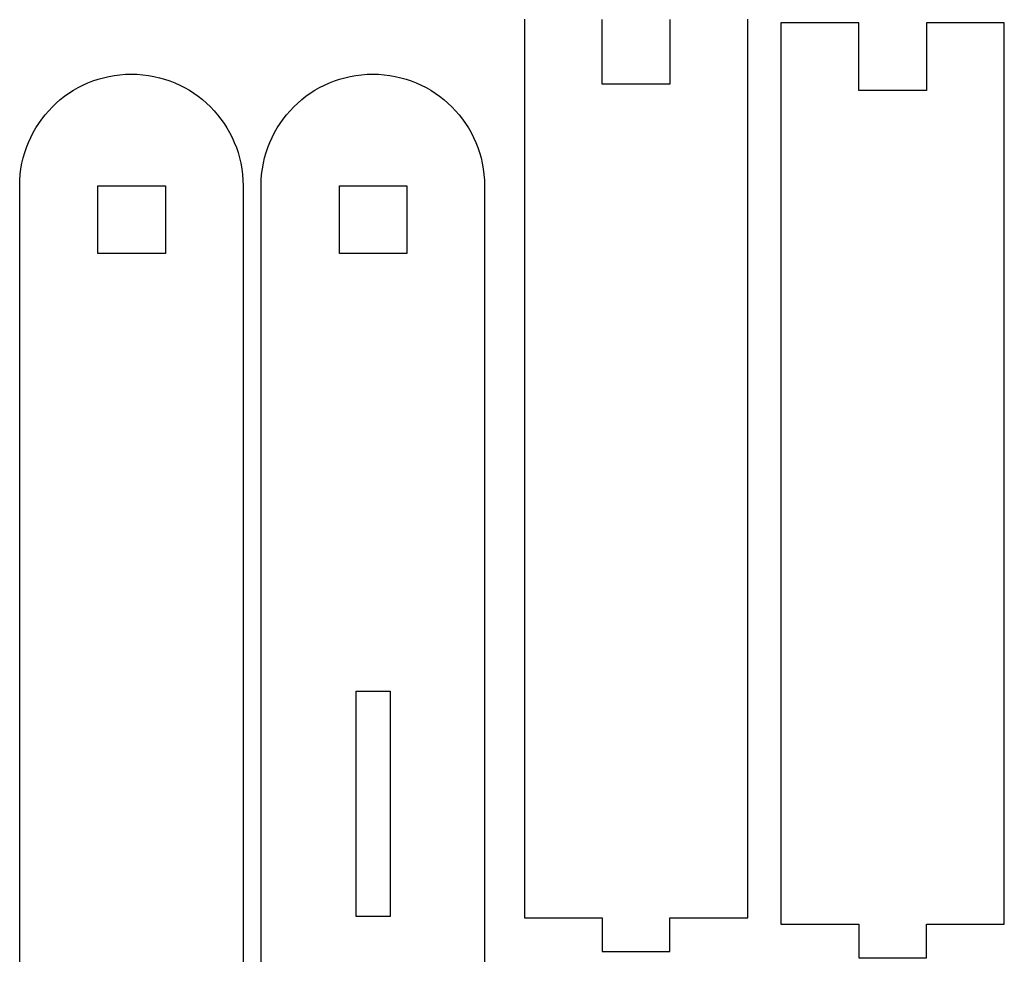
# Model space of a CAD drawing. Header units: millimetres. Extents: x 211 to 654, y 153 to 425.
# Tile 13 of 18: x 488 to 569, y 260 to 338. Entities that reach past the tile are written whole.
import ezdxf

# ---------------------------------------------------------------- set-up
doc = ezdxf.new("R2010")
doc.units = ezdxf.units.MM
doc.layers.get('0').update_dxf_attribs({"linetype": 'CONTINUOUS', "true_color": 0xffffff})

msp = doc.modelspace()

# ---------------------------------------------------------------- linework, layer by layer
at = {"linetype": 'CONTINUOUS', "true_color": 0xffffff}
for points in [[(529.675, 337.72), (529.675, 337.46), (529.675, 337.1), (529.675, 336.645), (529.675, 336.1), (529.675, 335.465), (529.675, 334.747), (529.675, 333.947), (529.675, 333.067), (529.675, 332.115), (529.675, 331.09), (529.675, 330), (529.675, 328.842), (529.675, 327.625), (529.675, 326.35), (529.675, 325.02), (529.675, 323.637), (529.675, 322.21), (529.675, 320.737), (529.675, 319.225), (529.675, 317.675), (529.675, 314.475), (529.675, 311.167), (529.675, 307.78), (529.675, 304.335), (529.675, 300.865), (529.675, 297.395), (529.675, 293.95), (529.675, 290.562), (529.675, 287.255), (529.675, 284.055), (529.675, 282.505), (529.675, 280.992), (529.675, 279.52), (529.675, 278.092), (529.675, 276.71), (529.675, 275.38), (529.675, 274.105), (529.675, 272.887), (529.675, 271.73), (529.675, 270.64), (529.675, 269.615), (529.675, 268.662), (529.675, 267.782), (529.675, 266.982), (529.675, 266.265), (529.675, 265.63), (529.675, 265.085), (529.675, 264.63), (529.675, 264.27), (529.675, 264.01), (529.675, 263.85), (529.675, 263.797), (529.692, 263.797), (529.747, 263.797), (529.832, 263.797), (529.95, 263.797), (530.095, 263.797), (530.267, 263.797), (530.46, 263.797), (530.675, 263.797), (530.91, 263.797), (531.16, 263.797), (531.702, 263.797), (532.28, 263.797), (532.88, 263.797), (533.477, 263.797), (534.055, 263.797), (534.597, 263.797), (534.847, 263.797), (535.082, 263.797), (535.297, 263.797), (535.49, 263.797), (535.662, 263.797), (535.807, 263.797), (535.925, 263.797), (536.01, 263.797), (536.065, 263.797), (536.082, 263.797), (536.082, 263.79), (536.082, 263.767), (536.082, 263.677), (536.082, 263.54), (536.082, 263.362), (536.082, 263.152), (536.082, 262.917), (536.082, 262.667), (536.082, 262.407), (536.082, 262.147), (536.082, 261.897), (536.082, 261.662), (536.082, 261.452), (536.082, 261.275), (536.082, 261.137), (536.082, 261.047), (536.082, 261.025), (536.082, 261.017), (536.097, 261.017), (536.145, 261.017), (536.22, 261.017), (536.322, 261.017), (536.447, 261.017), (536.595, 261.017), (536.765, 261.017), (536.952, 261.017), (537.155, 261.017), (537.372, 261.017), (537.842, 261.017), (538.345, 261.017), (538.862, 261.017), (539.38, 261.017), (539.882, 261.017), (540.352, 261.017), (540.57, 261.017), (540.775, 261.017), (540.96, 261.017), (541.13, 261.017), (541.277, 261.017), (541.402, 261.017), (541.505, 261.017), (541.58, 261.017), (541.627, 261.017), (541.642, 261.017), (541.642, 261.025), (541.642, 261.047), (541.642, 261.137), (541.642, 261.275), (541.642, 261.452), (541.642, 261.662), (541.642, 261.897), (541.642, 262.147), (541.642, 262.407), (541.642, 262.667), (541.642, 262.917), (541.642, 263.152), (541.642, 263.362), (541.642, 263.54), (541.642, 263.677), (541.642, 263.765), (541.642, 263.79), (541.642, 263.797), (541.66, 263.797), (541.715, 263.797), (541.8, 263.797), (541.917, 263.797), (542.062, 263.797), (542.235, 263.797), (542.427, 263.797), (542.642, 263.797), (542.877, 263.797), (543.127, 263.797), (543.67, 263.797), (544.247, 263.797), (544.847, 263.797), (545.445, 263.797), (546.022, 263.797), (546.565, 263.797), (546.815, 263.797), (547.05, 263.797), (547.265, 263.797), (547.457, 263.797), (547.63, 263.797), (547.775, 263.797), (547.892, 263.797), (547.977, 263.797), (548.032, 263.797), (548.05, 263.797), (548.05, 263.85), (548.05, 264.01), (548.05, 264.27), (548.05, 264.63), (548.05, 265.085), (548.05, 265.63), (548.05, 266.265), (548.05, 266.982), (548.05, 267.782), (548.05, 268.662), (548.05, 269.615), (548.05, 270.64), (548.05, 271.73), (548.05, 272.887), (548.05, 274.105), (548.05, 275.38), (548.05, 276.71), (548.05, 278.092), (548.05, 279.52), (548.05, 280.992), (548.05, 282.505), (548.05, 284.055), (548.05, 287.255), (548.05, 290.562), (548.05, 293.95), (548.05, 297.395), (548.05, 300.865), (548.05, 304.335), (548.05, 307.78), (548.05, 311.167), (548.05, 314.475), (548.05, 317.675), (548.05, 319.225), (548.05, 320.737), (548.05, 322.21), (548.05, 323.637), (548.05, 325.02), (548.05, 326.35), (548.05, 327.625), (548.05, 328.842), (548.05, 330), (548.05, 331.09), (548.05, 332.115), (548.05, 333.067), (548.05, 333.947), (548.05, 334.747), (548.05, 335.465), (548.05, 336.1), (548.05, 336.645), (548.05, 337.1), (548.05, 337.46), (548.05, 337.72)], [(541.642, 337.692), (541.642, 337.567), (541.642, 337.42), (541.642, 337.25), (541.642, 337.065), (541.642, 336.86), (541.642, 336.642), (541.642, 336.172), (541.642, 335.67), (541.642, 335.152), (541.642, 334.635), (541.642, 334.132), (541.642, 333.662), (541.642, 333.445), (541.642, 333.242), (541.642, 333.055), (541.642, 332.885), (541.642, 332.737), (541.642, 332.612), (541.642, 332.51), (541.642, 332.435), (541.642, 332.387), (541.642, 332.372), (541.627, 332.372), (541.58, 332.372), (541.505, 332.372), (541.402, 332.372), (541.277, 332.372), (541.13, 332.372), (540.96, 332.372), (540.775, 332.372), (540.57, 332.372), (540.352, 332.372), (539.882, 332.372), (539.38, 332.372), (538.862, 332.372), (538.345, 332.372), (537.842, 332.372), (537.372, 332.372), (537.155, 332.372), (536.952, 332.372), (536.765, 332.372), (536.595, 332.372), (536.447, 332.372), (536.322, 332.372), (536.22, 332.372), (536.145, 332.372), (536.097, 332.372), (536.082, 332.372), (536.082, 332.387), (536.082, 332.435), (536.082, 332.51), (536.082, 332.612), (536.082, 332.737), (536.082, 332.885), (536.082, 333.055), (536.082, 333.242), (536.082, 333.445), (536.082, 333.662), (536.082, 334.132), (536.082, 334.635), (536.082, 335.152), (536.082, 335.67), (536.082, 336.172), (536.082, 336.642), (536.082, 336.86), (536.082, 337.065), (536.082, 337.25), (536.082, 337.42), (536.082, 337.567), (536.082, 337.692)], [(562.735, 337.4), (562.735, 337.385), (562.735, 337.337), (562.735, 337.262), (562.735, 337.16), (562.735, 337.035), (562.735, 336.887), (562.735, 336.717), (562.735, 336.532), (562.735, 336.327), (562.735, 336.11), (562.735, 335.64), (562.735, 335.137), (562.735, 334.62), (562.735, 334.102), (562.735, 333.6), (562.735, 333.13), (562.735, 332.912), (562.735, 332.71), (562.735, 332.522), (562.735, 332.352), (562.735, 332.205), (562.735, 332.08), (562.735, 331.977), (562.735, 331.902), (562.735, 331.855), (562.735, 331.84), (562.72, 331.84), (562.672, 331.84), (562.597, 331.84), (562.495, 331.84), (562.37, 331.84), (562.222, 331.84), (562.052, 331.84), (561.867, 331.84), (561.662, 331.84), (561.445, 331.84), (560.975, 331.84), (560.472, 331.84), (559.955, 331.84), (559.437, 331.84), (558.935, 331.84), (558.465, 331.84), (558.247, 331.84), (558.045, 331.84), (557.857, 331.84), (557.687, 331.84), (557.54, 331.84), (557.415, 331.84), (557.312, 331.84), (557.237, 331.84), (557.19, 331.84), (557.175, 331.84), (557.175, 331.855), (557.175, 331.902), (557.175, 331.977), (557.175, 332.08), (557.175, 332.205), (557.175, 332.352), (557.175, 332.522), (557.175, 332.71), (557.175, 332.912), (557.175, 333.13), (557.175, 333.6), (557.175, 334.102), (557.175, 334.62), (557.175, 335.137), (557.175, 335.64), (557.175, 336.11), (557.175, 336.327), (557.175, 336.532), (557.175, 336.717), (557.175, 336.887), (557.175, 337.035), (557.175, 337.16), (557.175, 337.262), (557.175, 337.337), (557.175, 337.385), (557.175, 337.4), (557.157, 337.4), (557.102, 337.4), (557.017, 337.4), (556.9, 337.4), (556.755, 337.4), (556.582, 337.4), (556.39, 337.4), (556.175, 337.4), (555.94, 337.4), (555.69, 337.4), (555.147, 337.4), (554.57, 337.4), (553.97, 337.4), (553.372, 337.4), (552.795, 337.4), (552.252, 337.4), (552.002, 337.4), (551.767, 337.4), (551.552, 337.4), (551.36, 337.4), (551.187, 337.4), (551.042, 337.4), (550.925, 337.4), (550.84, 337.4), (550.785, 337.4), (550.767, 337.4), (550.767, 337.347), (550.767, 337.187), (550.767, 336.927), (550.767, 336.567), (550.767, 336.112), (550.767, 335.567), (550.767, 334.932), (550.767, 334.215), (550.767, 333.415), (550.767, 332.535), (550.767, 331.582), (550.767, 330.557), (550.767, 329.467), (550.767, 328.31), (550.767, 327.092), (550.767, 325.817), (550.767, 324.487), (550.767, 323.105), (550.767, 321.677), (550.767, 320.205), (550.767, 318.692), (550.767, 317.142), (550.767, 313.942), (550.767, 310.635), (550.767, 307.247), (550.767, 303.802), (550.767, 300.332), (550.767, 296.862), (550.767, 293.417), (550.767, 290.03), (550.767, 286.722), (550.767, 283.522), (550.767, 281.972), (550.767, 280.46), (550.767, 278.987), (550.767, 277.56), (550.767, 276.177), (550.767, 274.847), (550.767, 273.572), (550.767, 272.355), (550.767, 271.197), (550.767, 270.107), (550.767, 269.082), (550.767, 268.13), (550.767, 267.25), (550.767, 266.45), (550.767, 265.732), (550.767, 265.097), (550.767, 264.552), (550.767, 264.097), (550.767, 263.737), (550.767, 263.477), (550.767, 263.317), (550.767, 263.265), (550.785, 263.265), (550.84, 263.265), (550.925, 263.265), (551.042, 263.265), (551.187, 263.265), (551.36, 263.265), (551.552, 263.265), (551.767, 263.265), (552.002, 263.265), (552.252, 263.265), (552.795, 263.265), (553.372, 263.265), (553.972, 263.265), (554.57, 263.265), (555.147, 263.265), (555.69, 263.265), (555.94, 263.265), (556.175, 263.265), (556.39, 263.265), (556.582, 263.265), (556.755, 263.265), (556.9, 263.265), (557.017, 263.265), (557.102, 263.265), (557.157, 263.265), (557.175, 263.265), (557.175, 263.257), (557.175, 263.235), (557.175, 263.145), (557.175, 263.007), (557.175, 262.83), (557.175, 262.62), (557.175, 262.385), (557.175, 262.135), (557.175, 261.875), (557.175, 261.615), (557.175, 261.365), (557.175, 261.13), (557.175, 260.92), (557.175, 260.742), (557.175, 260.605), (557.175, 260.515), (557.175, 260.492), (557.175, 260.485), (557.19, 260.485), (557.237, 260.485), (557.312, 260.485), (557.415, 260.485), (557.54, 260.485), (557.687, 260.485), (557.857, 260.485), (558.045, 260.485), (558.247, 260.485), (558.465, 260.485), (558.935, 260.485), (559.437, 260.485), (559.955, 260.485), (560.472, 260.485), (560.975, 260.485), (561.445, 260.485), (561.662, 260.485), (561.867, 260.485), (562.052, 260.485), (562.222, 260.485), (562.37, 260.485), (562.495, 260.485), (562.597, 260.485), (562.672, 260.485), (562.72, 260.485), (562.735, 260.485), (562.735, 260.492), (562.735, 260.515), (562.735, 260.605), (562.735, 260.742), (562.735, 260.92), (562.735, 261.13), (562.735, 261.365), (562.735, 261.615), (562.735, 261.875), (562.735, 262.135), (562.735, 262.385), (562.735, 262.62), (562.735, 262.83), (562.735, 263.007), (562.735, 263.145), (562.735, 263.232), (562.735, 263.257), (562.735, 263.265), (562.752, 263.265), (562.807, 263.265), (562.892, 263.265), (563.01, 263.265), (563.155, 263.265), (563.327, 263.265), (563.52, 263.265), (563.737, 263.265), (563.97, 263.265), (564.222, 263.265), (564.762, 263.265), (565.342, 263.265), (565.94, 263.265), (566.537, 263.265), (567.117, 263.265), (567.657, 263.265), (567.91, 263.265), (568.142, 263.265), (568.36, 263.265), (568.552, 263.265), (568.725, 263.265), (568.87, 263.265), (568.987, 263.265), (569.072, 263.265), (569.127, 263.265), (569.145, 263.265), (569.145, 263.317), (569.145, 263.477), (569.145, 263.737), (569.145, 264.097), (569.145, 264.552), (569.145, 265.097), (569.145, 265.732), (569.145, 266.45), (569.145, 267.25), (569.145, 268.13), (569.145, 269.082), (569.145, 270.107), (569.145, 271.197), (569.145, 272.355), (569.145, 273.572), (569.145, 274.847), (569.145, 276.177), (569.145, 277.56), (569.145, 278.987), (569.145, 280.46), (569.145, 281.972), (569.145, 283.522), (569.145, 286.722), (569.145, 290.03), (569.145, 293.417), (569.145, 296.862), (569.145, 300.332), (569.145, 303.802), (569.145, 307.247), (569.145, 310.635), (569.145, 313.942), (569.145, 317.142), (569.145, 318.692), (569.145, 320.205), (569.145, 321.677), (569.145, 323.105), (569.145, 324.487), (569.145, 325.817), (569.145, 327.092), (569.145, 328.31), (569.145, 329.467), (569.145, 330.557), (569.145, 331.582), (569.145, 332.535), (569.145, 333.415), (569.145, 334.215), (569.145, 334.932), (569.145, 335.567), (569.145, 336.112), (569.145, 336.567), (569.145, 336.927), (569.145, 337.187), (569.145, 337.347), (569.145, 337.4), (569.127, 337.4), (569.072, 337.4), (568.987, 337.4), (568.87, 337.4), (568.725, 337.4), (568.552, 337.4), (568.36, 337.4), (568.142, 337.4), (567.91, 337.4), (567.657, 337.4), (567.117, 337.4), (566.537, 337.4), (565.94, 337.4), (565.342, 337.4), (564.762, 337.4), (564.222, 337.4), (563.97, 337.4), (563.737, 337.4), (563.52, 337.4), (563.327, 337.4), (563.155, 337.4), (563.01, 337.4), (562.892, 337.4), (562.807, 337.4), (562.752, 337.4), (562.735, 337.4)], [(488.17, 260.175), (488.17, 261.45), (488.17, 262.78), (488.17, 264.16), (488.17, 265.59), (488.17, 267.062), (488.17, 268.575), (488.17, 270.125), (488.17, 273.322), (488.17, 276.63), (488.17, 280.02), (488.17, 283.462), (488.17, 286.935), (488.17, 290.405), (488.17, 293.847), (488.17, 297.237), (488.17, 300.545), (488.17, 303.742), (488.17, 305.292), (488.17, 306.805), (488.17, 308.277), (488.17, 309.707), (488.17, 311.087), (488.17, 312.417), (488.17, 313.692), (488.17, 314.91), (488.17, 316.067), (488.17, 317.157), (488.17, 318.182), (488.17, 319.135), (488.17, 320.015), (488.17, 320.815), (488.17, 321.532), (488.17, 322.167), (488.17, 322.712), (488.17, 323.167), (488.17, 323.527), (488.17, 323.787), (488.17, 323.947), (488.17, 324), (488.182, 324.472), (488.217, 324.94), (488.275, 325.4), (488.357, 325.852), (488.46, 326.297), (488.582, 326.732), (488.727, 327.16), (488.892, 327.577), (489.075, 327.982), (489.277, 328.38), (489.5, 328.765), (489.74, 329.137), (489.995, 329.497), (490.267, 329.845), (490.557, 330.177), (490.86, 330.497), (491.18, 330.8), (491.512, 331.09), (491.86, 331.362), (492.22, 331.617), (492.592, 331.857), (492.977, 332.08), (493.375, 332.282), (493.78, 332.465), (494.197, 332.63), (494.625, 332.775), (495.06, 332.897), (495.505, 333), (495.957, 333.082), (496.417, 333.14), (496.885, 333.175), (497.357, 333.187), (497.83, 333.175), (498.297, 333.14), (498.757, 333.082), (499.21, 333), (499.655, 332.897), (500.09, 332.775), (500.517, 332.63), (500.935, 332.465), (501.34, 332.282), (501.737, 332.08), (502.122, 331.857), (502.495, 331.617), (502.855, 331.362), (503.202, 331.09), (503.535, 330.8), (503.855, 330.497), (504.157, 330.177), (504.447, 329.845), (504.72, 329.497), (504.975, 329.137), (505.215, 328.765), (505.437, 328.38), (505.64, 327.982), (505.822, 327.577), (505.987, 327.16), (506.132, 326.732), (506.255, 326.297), (506.357, 325.852), (506.44, 325.4), (506.497, 324.94), (506.532, 324.472), (506.545, 324)], [(508.022, 260.175), (508.022, 261.45), (508.022, 262.78), (508.022, 264.16), (508.022, 265.59), (508.022, 267.062), (508.022, 268.575), (508.022, 270.125), (508.022, 273.322), (508.022, 276.63), (508.022, 280.02), (508.022, 283.462), (508.022, 286.935), (508.022, 290.405), (508.022, 293.847), (508.022, 297.237), (508.022, 300.545), (508.022, 303.742), (508.022, 305.292), (508.022, 306.805), (508.022, 308.277), (508.022, 309.707), (508.022, 311.087), (508.022, 312.417), (508.022, 313.692), (508.022, 314.91), (508.022, 316.067), (508.022, 317.157), (508.022, 318.182), (508.022, 319.135), (508.022, 320.015), (508.022, 320.815), (508.022, 321.532), (508.022, 322.167), (508.022, 322.712), (508.022, 323.167), (508.022, 323.527), (508.022, 323.787), (508.022, 323.947), (508.022, 324), (508.035, 324.472), (508.07, 324.94), (508.127, 325.4), (508.21, 325.852), (508.312, 326.297), (508.435, 326.732), (508.58, 327.16), (508.745, 327.577), (508.927, 327.982), (509.132, 328.38), (509.352, 328.765), (509.592, 329.137), (509.847, 329.497), (510.12, 329.845), (510.41, 330.177), (510.715, 330.497), (511.032, 330.8), (511.367, 331.09), (511.712, 331.362), (512.072, 331.617), (512.447, 331.857), (512.83, 332.08), (513.227, 332.282), (513.635, 332.465), (514.05, 332.63), (514.477, 332.775), (514.915, 332.897), (515.357, 333), (515.81, 333.082), (516.27, 333.14), (516.737, 333.175), (517.21, 333.187), (517.682, 333.175), (518.15, 333.14), (518.61, 333.082), (519.062, 333), (519.507, 332.897), (519.942, 332.775), (520.37, 332.63), (520.787, 332.465), (521.195, 332.282), (521.59, 332.08), (521.975, 331.857), (522.347, 331.617), (522.707, 331.362), (523.055, 331.09), (523.39, 330.8), (523.707, 330.497), (524.012, 330.177), (524.302, 329.845), (524.575, 329.497), (524.83, 329.137), (525.07, 328.765), (525.29, 328.38), (525.492, 327.982), (525.677, 327.577), (525.842, 327.16), (525.987, 326.732), (526.11, 326.297), (526.212, 325.852), (526.295, 325.4), (526.352, 324.94), (526.387, 324.472), (526.4, 324)], [(500.167, 318.44), (500.152, 318.44), (500.105, 318.44), (500.03, 318.44), (499.927, 318.44), (499.802, 318.44), (499.655, 318.44), (499.485, 318.44), (499.3, 318.44), (499.095, 318.44), (498.877, 318.44), (498.407, 318.44), (497.905, 318.44), (497.387, 318.44), (496.87, 318.44), (496.367, 318.44), (495.897, 318.44), (495.68, 318.44), (495.477, 318.44), (495.29, 318.44), (495.12, 318.44), (494.972, 318.44), (494.847, 318.44), (494.745, 318.44), (494.67, 318.44), (494.622, 318.44), (494.607, 318.44), (494.607, 318.455), (494.607, 318.502), (494.607, 318.577), (494.607, 318.68), (494.607, 318.805), (494.607, 318.952), (494.607, 319.122), (494.607, 319.31), (494.607, 319.512), (494.607, 319.73), (494.607, 320.2), (494.607, 320.702), (494.607, 321.22), (494.607, 321.737), (494.607, 322.24), (494.607, 322.71), (494.607, 322.927), (494.607, 323.132), (494.607, 323.317), (494.607, 323.487), (494.607, 323.635), (494.607, 323.76), (494.607, 323.862), (494.607, 323.937), (494.607, 323.985), (494.607, 324), (494.622, 324), (494.67, 324), (494.745, 324), (494.847, 324), (494.972, 324), (495.12, 324), (495.29, 324), (495.477, 324), (495.68, 324), (495.897, 324), (496.367, 324), (496.87, 324), (497.387, 324), (497.905, 324), (498.407, 324), (498.877, 324), (499.095, 324), (499.3, 324), (499.485, 324), (499.655, 324), (499.802, 324), (499.927, 324), (500.03, 324), (500.105, 324), (500.152, 324), (500.167, 324), (500.167, 323.985), (500.167, 323.937), (500.167, 323.862), (500.167, 323.76), (500.167, 323.635), (500.167, 323.487), (500.167, 323.317), (500.167, 323.132), (500.167, 322.927), (500.167, 322.71), (500.167, 322.24), (500.167, 321.737), (500.167, 321.22), (500.167, 320.702), (500.167, 320.2), (500.167, 319.73), (500.167, 319.512), (500.167, 319.31), (500.167, 319.122), (500.167, 318.952), (500.167, 318.805), (500.167, 318.68), (500.167, 318.577), (500.167, 318.502), (500.167, 318.455), (500.167, 318.44)], [(506.545, 324), (506.545, 323.947), (506.545, 323.787), (506.545, 323.527), (506.545, 323.167), (506.545, 322.712), (506.545, 322.167), (506.545, 321.532), (506.545, 320.815), (506.545, 320.015), (506.545, 319.135), (506.545, 318.182), (506.545, 317.157), (506.545, 316.067), (506.545, 314.91), (506.545, 313.692), (506.545, 312.417), (506.545, 311.087), (506.545, 309.707), (506.545, 308.277), (506.545, 306.805), (506.545, 305.292), (506.545, 303.742), (506.545, 300.545), (506.545, 297.237), (506.545, 293.847), (506.545, 290.405), (506.545, 286.935), (506.545, 283.462), (506.545, 280.02), (506.545, 276.63), (506.545, 273.322), (506.545, 270.125), (506.545, 268.575), (506.545, 267.062), (506.545, 265.59), (506.545, 264.16), (506.545, 262.78), (506.545, 261.45), (506.545, 260.175)], [(520.02, 318.44), (520.005, 318.44), (519.957, 318.44), (519.882, 318.44), (519.78, 318.44), (519.655, 318.44), (519.507, 318.44), (519.337, 318.44), (519.152, 318.44), (518.947, 318.44), (518.73, 318.44), (518.26, 318.44), (517.757, 318.44), (517.24, 318.44), (516.722, 318.44), (516.22, 318.44), (515.75, 318.44), (515.532, 318.44), (515.33, 318.44), (515.142, 318.44), (514.972, 318.44), (514.825, 318.44), (514.7, 318.44), (514.597, 318.44), (514.522, 318.44), (514.475, 318.44), (514.46, 318.44), (514.46, 318.455), (514.46, 318.502), (514.46, 318.577), (514.46, 318.68), (514.46, 318.805), (514.46, 318.952), (514.46, 319.122), (514.46, 319.31), (514.46, 319.512), (514.46, 319.73), (514.46, 320.2), (514.46, 320.702), (514.46, 321.22), (514.46, 321.737), (514.46, 322.24), (514.46, 322.71), (514.46, 322.927), (514.46, 323.132), (514.46, 323.317), (514.46, 323.487), (514.46, 323.635), (514.46, 323.76), (514.46, 323.862), (514.46, 323.937), (514.46, 323.985), (514.46, 324), (514.475, 324), (514.522, 324), (514.597, 324), (514.7, 324), (514.825, 324), (514.972, 324), (515.142, 324), (515.33, 324), (515.532, 324), (515.75, 324), (516.22, 324), (516.722, 324), (517.24, 324), (517.757, 324), (518.26, 324), (518.73, 324), (518.947, 324), (519.152, 324), (519.337, 324), (519.507, 324), (519.655, 324), (519.78, 324), (519.882, 324), (519.957, 324), (520.005, 324), (520.02, 324), (520.02, 323.985), (520.02, 323.937), (520.02, 323.862), (520.02, 323.76), (520.02, 323.635), (520.02, 323.487), (520.02, 323.317), (520.02, 323.132), (520.02, 322.927), (520.02, 322.71), (520.02, 322.24), (520.02, 321.737), (520.02, 321.22), (520.02, 320.702), (520.02, 320.2), (520.02, 319.73), (520.02, 319.512), (520.02, 319.31), (520.02, 319.122), (520.02, 318.952), (520.02, 318.805), (520.02, 318.68), (520.02, 318.577), (520.02, 318.502), (520.02, 318.455), (520.02, 318.44)], [(526.4, 324), (526.4, 323.947), (526.4, 323.787), (526.4, 323.527), (526.4, 323.167), (526.4, 322.712), (526.4, 322.167), (526.4, 321.532), (526.4, 320.815), (526.4, 320.015), (526.4, 319.135), (526.4, 318.182), (526.4, 317.157), (526.4, 316.067), (526.4, 314.91), (526.4, 313.692), (526.4, 312.417), (526.4, 311.087), (526.4, 309.707), (526.4, 308.277), (526.4, 306.805), (526.4, 305.292), (526.4, 303.742), (526.4, 300.545), (526.4, 297.237), (526.4, 293.847), (526.4, 290.405), (526.4, 286.935), (526.4, 283.462), (526.4, 280.02), (526.4, 276.63), (526.4, 273.322), (526.4, 270.125), (526.4, 268.575), (526.4, 267.062), (526.4, 265.59), (526.4, 264.16), (526.4, 262.78), (526.4, 261.45), (526.4, 260.175)], [(518.63, 263.905), (518.622, 263.905), (518.6, 263.905), (518.51, 263.905), (518.372, 263.905), (518.195, 263.905), (517.985, 263.905), (517.75, 263.905), (517.5, 263.905), (517.24, 263.905), (516.98, 263.905), (516.73, 263.905), (516.495, 263.905), (516.285, 263.905), (516.107, 263.905), (515.97, 263.905), (515.88, 263.905), (515.857, 263.905), (515.85, 263.905), (515.85, 263.917), (515.85, 263.957), (515.85, 264.022), (515.85, 264.112), (515.85, 264.227), (515.85, 264.362), (515.85, 264.522), (515.85, 264.702), (515.85, 264.902), (515.85, 265.12), (515.85, 265.36), (515.85, 265.615), (515.85, 265.887), (515.85, 266.177), (515.85, 266.482), (515.85, 266.8), (515.85, 267.477), (515.85, 268.202), (515.85, 268.97), (515.85, 269.767), (515.85, 270.595), (515.85, 271.442), (515.85, 273.17), (515.85, 274.9), (515.85, 275.747), (515.85, 276.572), (515.85, 277.372), (515.85, 278.137), (515.85, 278.862), (515.85, 279.54), (515.85, 279.86), (515.85, 280.165), (515.85, 280.452), (515.85, 280.725), (515.85, 280.982), (515.85, 281.22), (515.85, 281.44), (515.85, 281.64), (515.85, 281.82), (515.85, 281.977), (515.85, 282.115), (515.85, 282.227), (515.85, 282.317), (515.85, 282.382), (515.85, 282.422), (515.85, 282.435), (515.857, 282.437), (515.88, 282.437), (515.97, 282.437), (516.107, 282.437), (516.285, 282.437), (516.495, 282.437), (516.73, 282.437), (516.98, 282.437), (517.24, 282.437), (517.5, 282.437), (517.75, 282.437), (517.985, 282.437), (518.195, 282.437), (518.372, 282.437), (518.51, 282.437), (518.597, 282.437), (518.622, 282.437), (518.63, 282.437), (518.63, 282.425), (518.63, 282.385), (518.63, 282.32), (518.63, 282.23), (518.63, 282.115), (518.63, 281.98), (518.63, 281.82), (518.63, 281.64), (518.63, 281.44), (518.63, 281.222), (518.63, 280.982), (518.63, 280.727), (518.63, 280.455), (518.63, 280.165), (518.63, 279.86), (518.63, 279.542), (518.63, 278.865), (518.63, 278.14), (518.63, 277.372), (518.63, 276.572), (518.63, 275.745), (518.63, 274.897), (518.63, 273.17), (518.63, 271.44), (518.63, 270.592), (518.63, 269.765), (518.63, 268.965), (518.63, 268.2), (518.63, 267.475), (518.63, 266.795), (518.63, 266.477), (518.63, 266.172), (518.63, 265.882), (518.63, 265.61), (518.63, 265.352), (518.63, 265.115), (518.63, 264.895), (518.63, 264.692), (518.63, 264.512), (518.63, 264.355), (518.63, 264.217), (518.63, 264.102), (518.63, 264.012), (518.63, 263.947), (518.63, 263.907), (518.63, 263.892), (518.63, 263.905)]]:
    msp.add_lwpolyline(points, dxfattribs=at)

doc.saveas('drawing.dxf')
